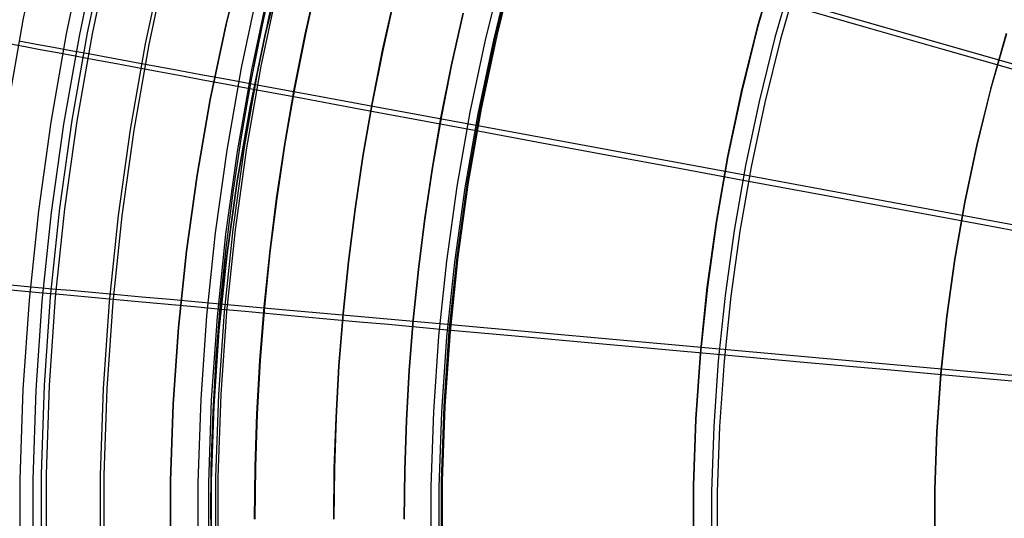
# Model space of a CAD drawing. Header units: millimetres. Extents: x 20498 to 21098, y 1199 to 1799.
# Tile 36 of 110: x 20547 to 20642, y 1499 to 1548. Entities that reach past the tile are written whole.
import ezdxf

# ---------------------------------------------------------------- set-up
doc = ezdxf.new("R2010")
doc.units = ezdxf.units.MM
doc.layers.add('Rico Pouf Ferm Living', color=7, linetype='Continuous', true_color=0x000000)

msp = doc.modelspace()

# ---------------------------------------------------------------- linework, layer by layer
at = {"layer": 'Rico Pouf Ferm Living'}
for p, q in [((20548.963, 1556.372, 63.849), (20547.132, 1547.705, 63.833)), ((20553.161, 1554.93, 360.707), (20551.359, 1546.402, 360.691)), ((20554.391, 1554.65, 359.239), (20552.598, 1546.165, 359.223)), ((20555.177, 1554.952, 59.564), (20553.391, 1546.502, 59.547)), ((20555.653, 1554.84, 61.494), (20553.871, 1546.406, 61.478)), ((20566.883, 1547.328, 54.594), (20568.669, 1554.574, 54.595)), ((20568.669, 1554.574, 54.595), (20566.883, 1547.328, 54.594)), ((20560.768, 1553.671, 58.107), (20559.024, 1545.416, 58.091)), ((20561.133, 1553.584, 60.067), (20559.391, 1545.342, 60.051)), ((20572.471, 1553.567, 59.627), (20570.717, 1546.453, 59.627)), ((20570.717, 1546.453, 59.627), (20572.471, 1553.567, 59.627)), ((20594.817, 1553.338, 54.216), (20593.064, 1546.265, 54.202)), ((20594.919, 1553.307, 56.213), (20593.167, 1546.238, 56.199)), ((20571.593, 1552.683, 16.081), (20570.376, 1547.234, 16.081)), ((20570.388, 1547.232, 37.854), (20571.605, 1552.681, 37.854)), ((20570.401, 1547.229, 59.627), (20571.618, 1552.679, 59.627)), ((20593.85, 1553.065, 388.345), (20592.087, 1545.95, 388.331)), ((20594.599, 1552.869, 386.527), (20592.842, 1545.78, 386.513)), ((20620.234, 1553.23, 53.233), (20618.469, 1547.039, 53.221)), ((20620.278, 1553.213, 55.233), (20618.514, 1547.024, 55.221)), ((20574.558, 1546.361, 10.64), (20575.753, 1551.712, 10.641)), ((20575.783, 1551.707, 65.073), (20574.589, 1546.356, 65.072)), ((20621.948, 1552.169, 399.64), (20620.198, 1546.029, 399.628)), ((20622.489, 1552.007, 397.735), (20620.744, 1545.887, 397.723)), ((20570.037, 1551.033, 375.115), (20568.359, 1543.093, 375.1)), ((20571.023, 1550.809, 373.438), (20569.353, 1542.904, 373.422)), ((20571.693, 1551.167, 56.186), (20570.028, 1543.292, 56.171)), ((20571.917, 1551.112, 58.171), (20570.254, 1543.246, 58.155)), ((20582.09, 1544.79, 10.645), (20583.245, 1549.962, 10.645)), ((20582.093, 1544.79, 15), (20583.248, 1549.962, 15)), ((20583.25, 1549.962, 19.354), (20582.095, 1544.789, 19.354)), ((20619.423, 1550.314, 55.227), (20797.287, 1499.408, 54.679)), ((20629.062, 1547.013, 400.244), (20621.643, 1549.14, 397.729)), ((20547.132, 1547.705, 63.833), (20545.602, 1538.98, 63.816)), ((20589.899, 1548.408, -0.133), (20588.78, 1543.395, -0.133)), ((20588.783, 1543.394, 5.258), (20589.902, 1548.408, 5.258)), ((20588.786, 1543.394, 10.649), (20589.905, 1548.407, 10.65)), ((20588.786, 1543.394, 10.649), (20589.905, 1548.407, 10.65)), ((20588.786, 1543.394, 10.649), (20589.905, 1548.407, 10.65)), ((20588.788, 1543.393, 15.004), (20589.908, 1548.407, 15.004)), ((20589.91, 1548.407, 19.359), (20588.791, 1543.393, 19.359)), ((20565.348, 1540.025, 54.594), (20566.883, 1547.328, 54.594)), ((20566.883, 1547.328, 54.594), (20565.348, 1540.025, 54.594)), ((20570.376, 1547.234, 16.081), (20569.297, 1541.796, 16.081)), ((20569.31, 1541.794, 37.854), (20570.388, 1547.232, 37.854)), ((20569.322, 1541.791, 59.627), (20570.401, 1547.229, 59.627)), ((20618.469, 1547.039, 53.221), (20616.92, 1540.791, 53.209)), ((20618.514, 1547.024, 55.221), (20616.965, 1540.777, 55.209)), ((20636.531, 1544.872, 402.523), (20629.062, 1547.013, 400.244)), ((20546.755, 1545.716, 63.829), (20548.453, 1545.402, 63.171)), ((20551.359, 1546.402, 360.691), (20549.853, 1537.817, 360.674)), ((20552.598, 1546.165, 359.223), (20551.101, 1537.623, 359.206)), ((20553.391, 1546.502, 59.547), (20551.9, 1537.995, 59.531)), ((20553.871, 1546.406, 61.478), (20552.382, 1537.916, 61.462)), ((20570.717, 1546.453, 59.627), (20569.211, 1539.283, 59.627)), ((20569.211, 1539.283, 59.627), (20570.717, 1546.453, 59.627)), ((20573.499, 1541.022, 10.64), (20574.558, 1546.361, 10.64)), ((20574.589, 1546.356, 65.072), (20573.529, 1541.017, 65.072)), ((20592.087, 1545.95, 388.331), (20590.571, 1538.779, 388.317)), ((20592.842, 1545.78, 386.513), (20591.332, 1538.635, 386.499)), ((20593.064, 1546.265, 54.202), (20591.557, 1539.135, 54.189)), ((20593.167, 1546.238, 56.199), (20591.661, 1539.112, 56.186)), ((20620.198, 1546.029, 399.628), (20618.662, 1539.832, 399.616)), ((20620.744, 1545.887, 397.723), (20619.213, 1539.709, 397.711)), ((20642.667, 1546.413, 52.803), (20641.125, 1541.004, 52.793)), ((20642.689, 1546.403, 54.803), (20641.147, 1540.995, 54.793)), ((20547.194, 1545.158, 353.82), (20545.585, 1545.459, 351.954)), ((20548.836, 1544.851, 355.651), (20547.194, 1545.158, 353.82)), ((20548.453, 1545.402, 63.171), (20550.125, 1545.094, 62.565)), ((20550.514, 1544.538, 357.45), (20548.836, 1544.851, 355.651)), ((20550.125, 1545.094, 62.565), (20551.799, 1544.785, 62.002)), ((20551.799, 1544.785, 62.002), (20553.505, 1544.471, 61.474)), ((20559.024, 1545.416, 58.091), (20557.567, 1537.105, 58.075)), ((20559.391, 1545.342, 60.051), (20557.936, 1537.044, 60.035)), ((20581.066, 1539.629, 10.645), (20582.09, 1544.79, 10.645)), ((20581.069, 1539.629, 15), (20582.093, 1544.79, 15)), ((20582.095, 1544.789, 19.354), (20581.071, 1539.628, 19.354)), ((20644.046, 1542.717, 404.589), (20636.531, 1544.872, 402.523)), ((20552.23, 1544.217, 359.219), (20550.514, 1544.538, 357.45)), ((20554.217, 1543.846, 361.183), (20552.23, 1544.217, 359.219)), ((20553.505, 1544.471, 61.474), (20554.878, 1544.217, 61.081)), ((20556.235, 1543.47, 363.088), (20554.217, 1543.846, 361.183)), ((20554.878, 1544.217, 61.081), (20556.256, 1543.963, 60.713)), ((20556.256, 1543.963, 60.713), (20559.033, 1543.45, 60.047)), ((20558.284, 1543.088, 364.937), (20556.235, 1543.47, 363.088)), ((20560.364, 1542.7, 366.732), (20558.284, 1543.088, 364.937)), ((20559.033, 1543.45, 60.047), (20561.718, 1542.954, 59.486)), ((20561.718, 1542.954, 59.486), (20564.441, 1542.451, 58.987)), ((20568.359, 1543.093, 375.1), (20566.958, 1535.1, 375.085)), ((20569.353, 1542.904, 373.422), (20567.957, 1534.945, 373.407)), ((20570.028, 1543.292, 56.171), (20568.639, 1535.365, 56.155)), ((20570.254, 1543.246, 58.155), (20568.866, 1535.326, 58.14)), ((20588.78, 1543.395, -0.133), (20587.787, 1538.392, -0.134)), ((20587.79, 1538.391, 5.258), (20588.783, 1543.394, 5.258)), ((20587.793, 1538.391, 10.649), (20588.786, 1543.394, 10.649)), ((20587.793, 1538.391, 10.649), (20588.786, 1543.394, 10.649)), ((20587.793, 1538.391, 10.649), (20588.786, 1543.394, 10.649)), ((20587.796, 1538.39, 15.004), (20588.788, 1543.393, 15.004)), ((20588.791, 1543.393, 19.359), (20587.798, 1538.39, 19.358)), ((20562.477, 1542.306, 368.476), (20560.364, 1542.7, 366.732)), ((20564.621, 1541.906, 370.17), (20562.477, 1542.306, 368.476)), ((20564.441, 1542.451, 58.987), (20567.179, 1541.945, 58.544)), ((20566.798, 1541.501, 371.817), (20564.621, 1541.906, 370.17)), ((20567.179, 1541.945, 58.544), (20569.912, 1541.44, 58.152)), ((20569.297, 1541.796, 16.081), (20568.355, 1536.374, 16.081)), ((20568.367, 1536.372, 37.854), (20569.31, 1541.794, 37.854)), ((20568.38, 1536.369, 59.627), (20569.322, 1541.791, 59.627)), ((20569.009, 1541.089, 373.419), (20566.798, 1541.501, 371.817)), ((20571.648, 1540.598, 375.245), (20569.009, 1541.089, 373.419)), ((20569.912, 1541.44, 58.152), (20575.203, 1540.462, 57.51)), ((20572.573, 1535.699, 10.64), (20573.499, 1541.022, 10.64)), ((20573.529, 1541.017, 65.072), (20572.604, 1535.694, 65.072)), ((20641.125, 1541.004, 52.793), (20639.772, 1535.546, 52.782)), ((20641.147, 1540.995, 54.793), (20639.794, 1535.538, 54.782)), ((20564.066, 1532.673, 54.594), (20565.348, 1540.025, 54.594)), ((20565.348, 1540.025, 54.594), (20564.066, 1532.673, 54.594)), ((20574.334, 1540.098, 377.019), (20571.648, 1540.598, 375.245)), ((20577.059, 1539.591, 378.737), (20574.334, 1540.098, 377.019)), ((20575.203, 1540.462, 57.51), (20580.62, 1539.46, 56.976)), ((20616.92, 1540.791, 53.209), (20615.589, 1534.492, 53.197)), ((20616.965, 1540.777, 55.209), (20615.635, 1534.48, 55.196)), ((20569.211, 1539.283, 59.627), (20567.952, 1532.065, 59.627)), ((20567.952, 1532.065, 59.627), (20569.211, 1539.283, 59.627)), ((20579.818, 1539.078, 380.401), (20577.059, 1539.591, 378.737)), ((20582.6, 1538.56, 382.01), (20579.818, 1539.078, 380.401)), ((20580.172, 1534.483, 10.645), (20581.066, 1539.629, 10.645)), ((20580.174, 1534.483, 15), (20581.069, 1539.629, 15)), ((20581.071, 1539.628, 19.354), (20580.177, 1534.482, 19.354)), ((20580.62, 1539.46, 56.976), (20591.351, 1537.476, 56.182)), ((20591.557, 1539.135, 54.189), (20590.299, 1531.957, 54.175)), ((20591.661, 1539.112, 56.186), (20590.403, 1531.938, 56.172)), ((20618.662, 1539.832, 399.616), (20617.342, 1533.586, 399.604)), ((20619.213, 1539.709, 397.711), (20617.897, 1533.482, 397.699)), ((20551.9, 1537.995, 59.531), (20550.704, 1529.442, 59.515)), ((20585.4, 1538.039, 383.562), (20582.6, 1538.56, 382.01)), ((20591.021, 1536.994, 386.496), (20585.4, 1538.039, 383.562)), ((20587.787, 1538.392, -0.134), (20586.92, 1533.404, -0.134)), ((20586.923, 1533.403, 5.258), (20587.79, 1538.391, 5.258)), ((20586.926, 1533.403, 10.649), (20587.793, 1538.391, 10.649)), ((20586.926, 1533.403, 10.649), (20587.793, 1538.391, 10.649)), ((20586.926, 1533.403, 10.649), (20587.793, 1538.391, 10.649)), ((20586.929, 1533.402, 15.004), (20587.796, 1538.39, 15.004)), ((20587.798, 1538.39, 19.358), (20586.931, 1533.402, 19.358)), ((20590.571, 1538.779, 388.317), (20589.305, 1531.558, 388.303)), ((20591.332, 1538.635, 386.499), (20590.07, 1531.441, 386.485)), ((20549.853, 1537.817, 360.674), (20548.647, 1529.185, 360.658)), ((20551.101, 1537.623, 359.206), (20549.9, 1529.035, 359.19)), ((20552.382, 1537.916, 61.462), (20551.189, 1529.379, 61.445)), ((20557.567, 1537.105, 58.075), (20556.399, 1528.749, 58.06)), ((20557.936, 1537.044, 60.035), (20556.77, 1528.7, 60.019)), ((20597.552, 1535.781, 389.629), (20591.021, 1536.994, 386.496)), ((20591.351, 1537.476, 56.182), (20615.361, 1533.035, 55.194)), ((20568.355, 1536.374, 16.081), (20567.546, 1530.972, 16.081)), ((20567.559, 1530.97, 37.854), (20568.367, 1536.372, 37.854)), ((20567.571, 1530.968, 59.627), (20568.38, 1536.369, 59.627)), ((20566.958, 1535.1, 375.085), (20565.835, 1527.062, 375.069)), ((20568.639, 1535.365, 56.155), (20567.525, 1527.394, 56.14)), ((20568.866, 1535.326, 58.14), (20567.753, 1527.363, 58.125)), ((20571.78, 1530.396, 10.64), (20572.573, 1535.699, 10.64)), ((20572.604, 1535.694, 65.072), (20571.81, 1530.39, 65.072)), ((20604.188, 1534.548, 392.54), (20597.552, 1535.781, 389.629)), ((20639.772, 1535.546, 52.782), (20638.609, 1530.044, 52.772)), ((20639.794, 1535.538, 54.782), (20638.632, 1530.036, 54.772)), ((20567.957, 1534.945, 373.407), (20566.839, 1526.943, 373.392)), ((20579.405, 1529.357, 10.645), (20580.172, 1534.483, 10.645)), ((20579.407, 1529.356, 15), (20580.174, 1534.483, 15)), ((20580.177, 1534.482, 19.354), (20579.41, 1529.356, 19.354)), ((20610.891, 1533.303, 395.229), (20604.188, 1534.548, 392.54)), ((20615.589, 1534.492, 53.197), (20614.477, 1528.151, 53.185)), ((20615.635, 1534.48, 55.196), (20614.523, 1528.141, 55.184)), ((20586.92, 1533.404, -0.134), (20586.176, 1528.434, -0.134)), ((20586.179, 1528.434, 5.258), (20586.923, 1533.403, 5.258)), ((20586.182, 1528.433, 10.649), (20586.926, 1533.403, 10.649)), ((20586.182, 1528.433, 10.649), (20586.926, 1533.403, 10.649)), ((20586.182, 1528.433, 10.649), (20586.926, 1533.403, 10.649)), ((20586.185, 1528.433, 15.004), (20586.929, 1533.402, 15.004)), ((20586.931, 1533.402, 19.358), (20586.187, 1528.432, 19.359)), ((20617.626, 1532.053, 397.696), (20610.891, 1533.303, 395.229)), ((20617.342, 1533.586, 399.604), (20616.239, 1527.298, 399.592)), ((20617.897, 1533.482, 397.699), (20616.798, 1527.213, 397.687)), ((20563.039, 1525.282, 54.594), (20564.066, 1532.673, 54.594)), ((20564.066, 1532.673, 54.594), (20563.039, 1525.282, 54.594)), ((20615.361, 1533.035, 55.194), (20797.278, 1499.37, 54.679)), ((20567.952, 1532.065, 59.627), (20566.944, 1524.808, 59.627)), ((20566.944, 1524.808, 59.627), (20567.952, 1532.065, 59.627)), ((20589.305, 1531.558, 388.303), (20588.291, 1524.299, 388.289)), ((20590.07, 1531.441, 386.485), (20589.06, 1524.208, 386.472)), ((20590.299, 1531.957, 54.175), (20589.29, 1524.74, 54.161)), ((20590.403, 1531.938, 56.172), (20589.395, 1524.724, 56.158)), ((20625.214, 1530.645, 400.212), (20617.626, 1532.053, 397.696)), ((20567.546, 1530.972, 16.081), (20566.87, 1525.596, 16.081)), ((20566.882, 1525.594, 37.854), (20567.559, 1530.97, 37.854)), ((20566.895, 1525.592, 59.627), (20567.571, 1530.968, 59.627)), ((20571.115, 1525.117, 10.641), (20571.78, 1530.396, 10.64)), ((20571.81, 1530.39, 65.072), (20571.146, 1525.112, 65.073)), ((20632.853, 1529.227, 402.492), (20625.214, 1530.645, 400.212)), ((20550.704, 1529.442, 59.515), (20549.807, 1520.852, 59.499)), ((20551.189, 1529.379, 61.445), (20550.293, 1520.806, 61.429)), ((20578.763, 1524.254, 10.645), (20579.405, 1529.357, 10.645)), ((20578.765, 1524.254, 15), (20579.407, 1529.356, 15)), ((20579.41, 1529.356, 19.354), (20578.767, 1524.253, 19.354)), ((20638.609, 1530.044, 52.772), (20637.638, 1524.505, 52.761)), ((20638.632, 1530.036, 54.772), (20637.661, 1524.498, 54.761)), ((20548.647, 1529.185, 360.658), (20547.741, 1520.516, 360.642)), ((20549.9, 1529.035, 359.19), (20548.999, 1520.409, 359.174)), ((20556.399, 1528.749, 58.06), (20555.522, 1520.357, 58.044)), ((20556.77, 1528.7, 60.019), (20555.895, 1520.322, 60.004)), ((20586.176, 1528.434, -0.134), (20585.554, 1523.488, -0.133)), ((20585.557, 1523.488, 5.258), (20586.179, 1528.434, 5.258)), ((20585.56, 1523.487, 10.65), (20586.182, 1528.433, 10.649)), ((20585.56, 1523.487, 10.65), (20586.182, 1528.433, 10.649)), ((20585.56, 1523.487, 10.65), (20586.182, 1528.433, 10.649)), ((20585.563, 1523.487, 15.004), (20586.185, 1528.433, 15.004)), ((20586.187, 1528.432, 19.359), (20585.565, 1523.486, 19.359)), ((20640.54, 1527.801, 404.561), (20632.853, 1529.227, 402.492)), ((20614.477, 1528.151, 53.185), (20613.586, 1521.776, 53.173)), ((20614.523, 1528.141, 55.184), (20613.632, 1521.767, 55.172)), ((20648.27, 1526.368, 406.441), (20640.54, 1527.801, 404.561)), ((20565.835, 1527.062, 375.069), (20564.991, 1518.991, 375.054)), ((20566.839, 1526.943, 373.392), (20565.999, 1518.906, 373.377)), ((20567.525, 1527.394, 56.14), (20566.688, 1519.389, 56.125)), ((20567.753, 1527.363, 58.125), (20566.917, 1519.366, 58.11)), ((20616.239, 1527.298, 399.592), (20615.356, 1520.975, 399.58)), ((20616.798, 1527.213, 397.687), (20615.917, 1520.91, 397.675)), ((20566.87, 1525.596, 16.081), (20566.323, 1520.249, 16.081)), ((20566.335, 1520.247, 37.854), (20566.882, 1525.594, 37.854)), ((20566.347, 1520.245, 59.627), (20566.895, 1525.592, 59.627)), ((20562.267, 1517.859, 54.595), (20563.039, 1525.282, 54.594)), ((20563.039, 1525.282, 54.594), (20562.267, 1517.859, 54.595)), ((20566.944, 1524.808, 59.627), (20566.186, 1517.52, 59.627)), ((20566.186, 1517.52, 59.627), (20566.944, 1524.808, 59.627)), ((20570.578, 1519.867, 10.641), (20571.115, 1525.117, 10.641)), ((20571.146, 1525.112, 65.073), (20570.609, 1519.862, 65.073)), ((20589.29, 1524.74, 54.161), (20588.533, 1517.493, 54.148)), ((20589.395, 1524.724, 56.158), (20588.638, 1517.48, 56.145)), ((20578.243, 1519.179, 10.646), (20578.763, 1524.254, 10.645)), ((20578.246, 1519.179, 15), (20578.765, 1524.254, 15)), ((20578.767, 1524.253, 19.354), (20578.248, 1519.178, 19.355)), ((20588.291, 1524.299, 388.289), (20587.529, 1517.008, 388.276)), ((20589.06, 1524.208, 386.472), (20588.3, 1516.944, 386.458)), ((20637.638, 1524.505, 52.761), (20636.86, 1518.935, 52.75)), ((20637.661, 1524.498, 54.761), (20636.883, 1518.929, 54.75)), ((20585.554, 1523.488, -0.133), (20585.05, 1518.569, -0.133)), ((20585.053, 1518.568, 5.258), (20585.557, 1523.488, 5.258)), ((20585.057, 1518.568, 10.65), (20585.56, 1523.487, 10.65)), ((20585.057, 1518.568, 10.65), (20585.56, 1523.487, 10.65)), ((20585.057, 1518.568, 10.65), (20585.56, 1523.487, 10.65)), ((20585.059, 1518.567, 15.004), (20585.563, 1523.487, 15.004)), ((20585.565, 1523.486, 19.359), (20585.061, 1518.567, 19.359)), ((20545.247, 1522.057, 63.127), (20546.94, 1521.905, 62.521)), ((20546.94, 1521.905, 62.521), (20548.636, 1521.753, 61.959)), ((20548.636, 1521.753, 61.959), (20550.363, 1521.598, 61.431)), ((20613.586, 1521.776, 53.173), (20612.917, 1515.373, 53.161)), ((20613.632, 1521.767, 55.172), (20612.963, 1515.366, 55.16)), ((20547.332, 1521.366, 357.406), (20545.633, 1521.522, 355.607)), ((20549.069, 1521.206, 359.175), (20547.332, 1521.366, 357.406)), ((20551.083, 1521.021, 361.139), (20549.069, 1521.206, 359.175)), ((20549.807, 1520.852, 59.499), (20549.208, 1512.236, 59.483)), ((20550.293, 1520.806, 61.429), (20549.695, 1512.207, 61.413)), ((20550.363, 1521.598, 61.431), (20551.755, 1521.473, 61.038)), ((20553.127, 1520.833, 363.045), (20551.083, 1521.021, 361.139)), ((20551.755, 1521.473, 61.038), (20553.15, 1521.348, 60.671)), ((20555.202, 1520.643, 364.895), (20553.127, 1520.833, 363.045)), ((20553.15, 1521.348, 60.671), (20555.963, 1521.095, 60.005)), ((20555.963, 1521.095, 60.005), (20558.683, 1520.851, 59.444)), ((20558.683, 1520.851, 59.444), (20561.44, 1520.603, 58.945)), ((20615.356, 1520.975, 399.58), (20614.692, 1514.626, 399.568)), ((20615.917, 1520.91, 397.675), (20615.255, 1514.58, 397.663)), ((20547.741, 1520.516, 360.642), (20547.137, 1511.821, 360.626)), ((20548.999, 1520.409, 359.174), (20548.398, 1511.758, 359.158)), ((20555.522, 1520.357, 58.044), (20554.937, 1511.94, 58.028)), ((20557.309, 1520.45, 366.69), (20555.202, 1520.643, 364.895)), ((20555.895, 1520.322, 60.004), (20555.31, 1511.917, 59.988)), ((20559.448, 1520.254, 368.434), (20557.309, 1520.45, 366.69)), ((20561.62, 1520.055, 370.128), (20559.448, 1520.254, 368.434)), ((20561.44, 1520.603, 58.945), (20564.214, 1520.354, 58.503)), ((20563.826, 1519.853, 371.776), (20561.62, 1520.055, 370.128)), ((20566.065, 1519.649, 373.378), (20563.826, 1519.853, 371.776)), ((20564.214, 1520.354, 58.503), (20566.982, 1520.105, 58.112)), ((20566.323, 1520.249, 16.081), (20565.902, 1514.935, 16.082)), ((20565.914, 1514.933, 37.854), (20566.335, 1520.247, 37.854)), ((20565.927, 1514.931, 59.627), (20566.347, 1520.245, 59.627)), ((20566.982, 1520.105, 58.112), (20572.341, 1519.622, 57.47)), ((20570.165, 1514.65, 10.641), (20570.578, 1519.867, 10.641)), ((20570.609, 1519.862, 65.073), (20570.196, 1514.644, 65.073)), ((20564.991, 1518.991, 375.054), (20564.428, 1510.895, 375.039)), ((20565.999, 1518.906, 373.377), (20565.439, 1510.846, 373.362)), ((20568.737, 1519.404, 375.205), (20566.065, 1519.649, 373.378)), ((20566.688, 1519.389, 56.125), (20566.13, 1511.36, 56.11)), ((20566.917, 1519.366, 58.11), (20566.359, 1511.345, 58.095)), ((20571.458, 1519.156, 376.979), (20568.737, 1519.404, 375.205)), ((20574.219, 1518.904, 378.698), (20571.458, 1519.156, 376.979)), ((20572.341, 1519.622, 57.47), (20577.828, 1519.128, 56.937)), ((20577.012, 1518.649, 380.363), (20574.219, 1518.904, 378.698)), ((20577.828, 1519.128, 56.937), (20588.697, 1518.149, 56.146)), ((20577.844, 1514.136, 10.646), (20578.243, 1519.179, 10.646)), ((20577.846, 1514.135, 15), (20578.246, 1519.179, 15)), ((20578.248, 1519.178, 19.355), (20577.849, 1514.135, 19.355)), ((20636.86, 1518.935, 52.75), (20636.275, 1513.342, 52.74)), ((20636.883, 1518.929, 54.75), (20636.298, 1513.337, 54.74)), ((20561.753, 1510.414, 54.595), (20562.267, 1517.859, 54.595)), ((20562.267, 1517.859, 54.595), (20561.753, 1510.414, 54.595)), ((20579.831, 1518.392, 381.972), (20577.012, 1518.649, 380.363)), ((20582.667, 1518.134, 383.525), (20579.831, 1518.392, 381.972)), ((20588.36, 1517.615, 386.459), (20582.667, 1518.134, 383.525)), ((20585.05, 1518.569, -0.133), (20584.663, 1513.68, -0.133)), ((20584.667, 1513.679, 5.259), (20585.053, 1518.568, 5.258)), ((20584.67, 1513.679, 10.65), (20585.057, 1518.568, 10.65)), ((20584.67, 1513.679, 10.65), (20585.057, 1518.568, 10.65)), ((20584.67, 1513.679, 10.65), (20585.057, 1518.568, 10.65)), ((20584.672, 1513.678, 15.005), (20585.059, 1518.567, 15.004)), ((20585.061, 1518.567, 19.359), (20584.674, 1513.678, 19.359)), ((20588.697, 1518.149, 56.146), (20613.016, 1515.957, 55.161)), ((20566.186, 1517.52, 59.627), (20565.681, 1510.211, 59.628)), ((20565.681, 1510.211, 59.628), (20566.186, 1517.52, 59.627)), ((20587.529, 1517.008, 388.276), (20587.02, 1509.695, 388.262)), ((20588.3, 1516.944, 386.458), (20587.794, 1509.658, 386.445)), ((20588.533, 1517.493, 54.148), (20588.027, 1510.223, 54.134)), ((20588.638, 1517.48, 56.145), (20588.133, 1510.214, 56.131)), ((20594.975, 1517.013, 389.593), (20588.36, 1517.615, 386.459)), ((20601.696, 1516.402, 392.506), (20594.975, 1517.013, 389.593)), ((20608.485, 1515.784, 395.196), (20601.696, 1516.402, 392.506)), ((20613.016, 1515.957, 55.161), (20797.273, 1499.333, 54.679)), ((20615.307, 1515.165, 397.664), (20608.485, 1515.784, 395.196)), ((20612.917, 1515.373, 53.161), (20612.471, 1508.951, 53.149)), ((20612.963, 1515.366, 55.16), (20612.517, 1508.945, 55.148)), ((20622.993, 1514.467, 400.181), (20615.307, 1515.165, 397.664)), ((20565.902, 1514.935, 16.082), (20565.605, 1509.658, 16.082)), ((20565.618, 1509.656, 37.855), (20565.914, 1514.933, 37.854)), ((20565.63, 1509.654, 59.628), (20565.927, 1514.931, 59.627)), ((20569.874, 1509.469, 10.641), (20570.165, 1514.65, 10.641)), ((20570.196, 1514.644, 65.073), (20569.904, 1509.463, 65.073)), ((20577.562, 1509.127, 10.646), (20577.844, 1514.136, 10.646)), ((20577.565, 1509.127, 15.001), (20577.846, 1514.135, 15)), ((20577.849, 1514.135, 19.355), (20577.567, 1509.127, 19.355)), ((20614.692, 1514.626, 399.568), (20614.249, 1508.257, 399.556)), ((20615.255, 1514.58, 397.663), (20614.814, 1508.231, 397.651)), ((20630.73, 1513.765, 402.463), (20622.993, 1514.467, 400.181)), ((20584.663, 1513.68, -0.133), (20584.39, 1508.825, -0.133)), ((20584.393, 1508.824, 5.259), (20584.667, 1513.679, 5.259)), ((20584.396, 1508.824, 10.65), (20584.67, 1513.679, 10.65)), ((20584.396, 1508.824, 10.65), (20584.67, 1513.679, 10.65)), ((20584.396, 1508.824, 10.65), (20584.67, 1513.679, 10.65)), ((20584.399, 1508.824, 15.005), (20584.672, 1513.678, 15.005)), ((20584.674, 1513.678, 19.359), (20584.401, 1508.823, 19.359)), ((20638.516, 1513.059, 404.533), (20630.73, 1513.765, 402.463)), ((20636.275, 1513.342, 52.74), (20635.885, 1507.732, 52.73)), ((20636.298, 1513.337, 54.74), (20635.908, 1507.727, 54.729)), ((20549.208, 1512.236, 59.483), (20548.908, 1503.605, 59.467)), ((20549.695, 1512.207, 61.413), (20549.396, 1503.593, 61.397)), ((20646.345, 1512.35, 406.414), (20638.516, 1513.059, 404.533)), ((20547.137, 1511.821, 360.626), (20546.834, 1503.111, 360.609)), ((20548.398, 1511.758, 359.158), (20548.097, 1503.091, 359.142)), ((20554.937, 1511.94, 58.028), (20554.644, 1503.508, 58.013)), ((20555.31, 1511.917, 59.988), (20555.018, 1503.498, 59.972)), ((20566.13, 1511.36, 56.11), (20565.851, 1503.317, 56.095)), ((20566.359, 1511.345, 58.095), (20566.08, 1503.309, 58.08)), ((20561.495, 1502.956, 54.596), (20561.753, 1510.414, 54.595)), ((20561.753, 1510.414, 54.595), (20561.495, 1502.956, 54.596)), ((20564.428, 1510.895, 375.039), (20564.147, 1502.785, 375.024)), ((20565.439, 1510.846, 373.362), (20565.158, 1502.771, 373.347)), ((20565.681, 1510.211, 59.628), (20565.428, 1502.888, 59.628)), ((20565.428, 1502.888, 59.628), (20565.681, 1510.211, 59.628)), ((20588.027, 1510.223, 54.134), (20587.775, 1502.94, 54.121)), ((20588.133, 1510.214, 56.131), (20587.88, 1502.935, 56.118)), ((20565.605, 1509.658, 16.082), (20565.429, 1504.421, 16.082)), ((20565.442, 1504.419, 37.855), (20565.618, 1509.656, 37.855)), ((20565.454, 1504.417, 59.628), (20565.63, 1509.654, 59.628)), ((20569.701, 1504.328, 10.642), (20569.874, 1509.469, 10.641)), ((20569.904, 1509.463, 65.073), (20569.732, 1504.322, 65.074)), ((20587.02, 1509.695, 388.262), (20586.766, 1502.37, 388.249)), ((20587.794, 1509.658, 386.445), (20587.541, 1502.359, 386.431)), ((20577.395, 1504.158, 10.647), (20577.562, 1509.127, 10.646)), ((20577.398, 1504.157, 15.001), (20577.565, 1509.127, 15.001)), ((20577.567, 1509.127, 19.355), (20577.4, 1504.157, 19.356)), ((20584.39, 1508.825, -0.133), (20584.229, 1504.008, -0.132)), ((20584.232, 1504.007, 5.259), (20584.393, 1508.824, 5.259)), ((20584.235, 1504.007, 10.651), (20584.396, 1508.824, 10.65)), ((20584.235, 1504.007, 10.651), (20584.396, 1508.824, 10.65)), ((20584.235, 1504.007, 10.651), (20584.396, 1508.824, 10.65)), ((20584.237, 1504.006, 15.005), (20584.399, 1508.824, 15.005)), ((20584.401, 1508.823, 19.359), (20584.24, 1504.006, 19.36)), ((20612.471, 1508.951, 53.149), (20612.247, 1502.517, 53.137)), ((20612.517, 1508.945, 55.148), (20612.294, 1502.513, 55.136)), ((20614.249, 1508.257, 399.556), (20614.028, 1501.877, 399.544)), ((20614.814, 1508.231, 397.651), (20614.593, 1501.871, 397.639)), ((20635.885, 1507.732, 52.73), (20635.69, 1502.112, 52.719)), ((20635.908, 1507.727, 54.729), (20635.713, 1502.108, 54.719)), ((20548.908, 1503.605, 59.467), (20548.908, 1494.968, 59.451)), ((20549.396, 1503.593, 61.397), (20549.396, 1494.973, 61.382)), ((20554.644, 1503.508, 58.013), (20554.644, 1495.07, 57.997)), ((20565.429, 1504.421, 16.082), (20565.371, 1499.229, 16.083)), ((20565.384, 1499.227, 37.856), (20565.442, 1504.419, 37.855)), ((20565.396, 1499.225, 59.629), (20565.454, 1504.417, 59.628)), ((20569.644, 1499.23, 10.642), (20569.701, 1504.328, 10.642)), ((20569.732, 1504.322, 65.074), (20569.675, 1499.224, 65.074)), ((20577.34, 1499.23, 10.647), (20577.395, 1504.158, 10.647)), ((20577.343, 1499.229, 15.002), (20577.398, 1504.157, 15.001)), ((20577.4, 1504.157, 19.356), (20577.345, 1499.229, 19.356)), ((20584.229, 1504.008, -0.132), (20584.175, 1499.231, -0.132)), ((20584.178, 1499.23, 5.26), (20584.232, 1504.007, 5.259)), ((20584.181, 1499.23, 10.651), (20584.235, 1504.007, 10.651)), ((20584.181, 1499.23, 10.651), (20584.235, 1504.007, 10.651)), ((20584.181, 1499.23, 10.651), (20584.235, 1504.007, 10.651)), ((20584.184, 1499.229, 15.006), (20584.237, 1504.006, 15.005)), ((20584.24, 1504.006, 19.36), (20584.186, 1499.229, 19.36)), ((20546.834, 1503.111, 360.609), (20546.834, 1494.395, 360.593)), ((20548.097, 1503.091, 359.142), (20548.097, 1494.419, 359.126)), ((20555.018, 1503.498, 59.972), (20555.018, 1495.073, 59.957)), ((20561.495, 1495.494, 54.597), (20561.495, 1502.956, 54.596)), ((20561.495, 1502.956, 54.596), (20561.495, 1495.494, 54.597)), ((20564.147, 1502.785, 375.024), (20564.147, 1494.67, 375.009)), ((20565.158, 1502.771, 373.347), (20565.159, 1494.69, 373.332)), ((20565.428, 1502.888, 59.628), (20565.428, 1495.561, 59.629)), ((20565.428, 1495.561, 59.629), (20565.428, 1502.888, 59.628)), ((20565.851, 1503.317, 56.095), (20565.851, 1495.268, 56.081)), ((20566.08, 1503.309, 58.08), (20566.08, 1495.269, 58.066)), ((20587.775, 1502.94, 54.121), (20587.775, 1495.653, 54.107)), ((20587.88, 1502.935, 56.118), (20587.88, 1495.651, 56.104)), ((20586.766, 1502.37, 388.249), (20586.766, 1495.039, 388.235)), ((20587.541, 1502.359, 386.431), (20587.541, 1495.056, 386.418)), ((20612.247, 1502.517, 53.137), (20612.247, 1496.08, 53.125)), ((20612.294, 1502.513, 55.136), (20612.294, 1496.077, 55.125)), ((20614.028, 1501.877, 399.544), (20614.028, 1495.493, 399.532)), ((20614.593, 1501.871, 397.639), (20614.593, 1495.506, 397.628)), ((20635.69, 1502.112, 52.719), (20635.69, 1496.488, 52.709)), ((20635.713, 1502.108, 54.719), (20635.713, 1496.485, 54.709))]:
    msp.add_line(p, q, dxfattribs=at)

doc.saveas('drawing.dxf')
